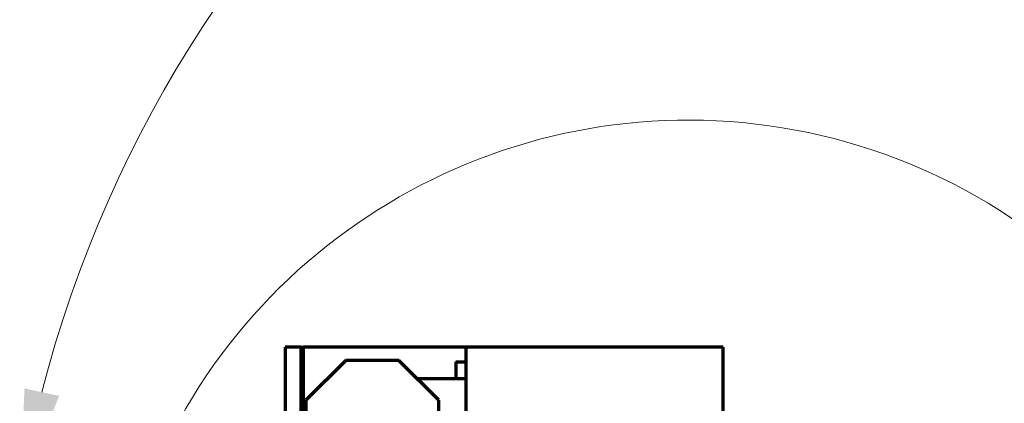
# Model space of a CAD drawing. Header units: millimetres. Extents: x -170 to 6906, y -2212 to 4257.
# Tile 182 of 256: x 4269 to 5011, y -1017 to -728. Entities that reach past the tile are written whole.
import ezdxf

# ---------------------------------------------------------------- set-up
doc = ezdxf.new("R2010")
doc.units = ezdxf.units.MM
doc.layers.add('1', color=7, linetype='Continuous', true_color=0xffffff)
doc.styles.add('PC_TEXTSTYLE', font='ISOCP.SHX', dxfattribs={"width": 0.707, "bigfont": 'GBCBIG.SHX'})
doc.dimstyles.new('GB_DIMSTYLE', dxfattribs={"dimtxt": 50, "dimasz": 40, "dimexe": 1, "dimexo": 0, "dimgap": 1.5, "dimtad": 1, "dimdec": 1, "dimdsep": 46, "dimtxsty": 'PC_TEXTSTYLE', "dimcen": 0, "dimclrd": 256, "dimclrt": 3, "dimadec": 1, "dimazin": 2, "dimtp": 0.1, "dimtm": 0.1, "dimtfac": 0.71, "dimtdec": 1, "dimtmove": 0, "dimatfit": 3, "dimfxl": 1, "dimtfill": 1, "dimarcsym": 0})

# ---------------------------------------------------------------- blocks, each defined once
blk = doc.blocks.new('*D40')
at = {"lineweight": -2, "transparency": 16777216}
for p, q in [((5298.6, -811.42), (5142.71, -938.98)), ((4772.64, -1241.78), (5111.75, -964.31))]:
    blk.add_line(p, q, dxfattribs=at)
at = {"lineweight": 18, "transparency": 16777216}
blk.add_solid([(5138.49, -933.82), (5146.93, -944.14), (5111.75, -964.31)], dxfattribs=at)
at = {"layer": 'Defpoints', "color": 0, "lineweight": 18, "transparency": 16777216}
for p in [(5111.75, -964.31), (4772.64, -1241.78)]:
    blk.add_point(p, dxfattribs=at)
at = {"color": 3, "lineweight": 18, "transparency": 16777216, "insert": (5244.53, -821.43), "char_height": 50, "attachment_point": 5, "rotation": 39.29104, "style": 'PC_TEXTSTYLE', "bg_fill": 3, "box_fill_scale": 1.1, "bg_fill_color": 256, "bg_fill_true_color": 13158600, "bg_fill_transparency": 0}
blk.add_mtext('R625', dxfattribs=at)

msp = doc.modelspace()

# ---------------------------------------------------------------- linework, layer by layer
at = {"lineweight": 18}
msp.add_arc((5189.35, -1242.01), 933.3, 92.17852, 165.52135, dxfattribs=at)
at = {"color": 0, "lineweight": 18}
msp.add_arc((4772.64, -1241.78), 438.16, 198.70552, 161.36953, dxfattribs=at)
at = {"lineweight": 18}
msp.add_solid([(4298.74, -1011.44), (4272.66, -1005.89), (4269.04, -1086.91)], dxfattribs=at)
at = {"layer": '1', "color": 0, "linetype": 'Continuous', "lineweight": 70}
for p, q in [((4469.01, -974.78), (4469.01, -1069.78)), ((4481.02, -974.78), (4469.01, -974.78)), ((4481.02, -974.78), (4482.46, -974.78)), ((4481.02, -1064.78), (4481.02, -974.78)), ((4605.38, -974.78), (4482.46, -974.78)), ((4482.46, -974.78), (4482.46, -1064.78)), ((4799.01, -974.78), (4605.37, -974.78)), ((4605.37, -1064.78), (4605.37, -974.78)), ((4799.01, -1069.78), (4799.01, -974.78)), ((4514.64, -984.78), (4484.64, -1014.78)), ((4554.64, -984.78), (4514.64, -984.78)), ((4584.64, -1014.78), (4554.64, -984.78)), ((4597.51, -985.78), (4597.51, -998.28)), ((4597.51, -985.78), (4605.37, -985.78)), ((4500.51, -998.28), (4500.51, -998.91)), ((4500.51, -998.28), (4501.14, -998.28)), ((4568.14, -998.28), (4605.37, -998.28)), ((4484.64, -1014.78), (4484.64, -1095.78)), ((4584.64, -1095.78), (4584.64, -1014.78))]:
    msp.add_line(p, q, dxfattribs=at)

# ---------------------------------------------------------------- next in the draw order: dimensions: what is measured, and where the dimension line sits
at = {"lineweight": 18}
dim = msp.add_radius_dim(center=(4772.64, -1241.78), mpoint=(5111.75, -964.31), text='R625', dimstyle='GB_DIMSTYLE', dxfattribs=at)
dim.commit()
dim.dimension.update_dxf_attribs({"geometry": '*D40', "text_midpoint": (5261.31, -841.94), "dimtype": 164})

doc.saveas('drawing.dxf')
